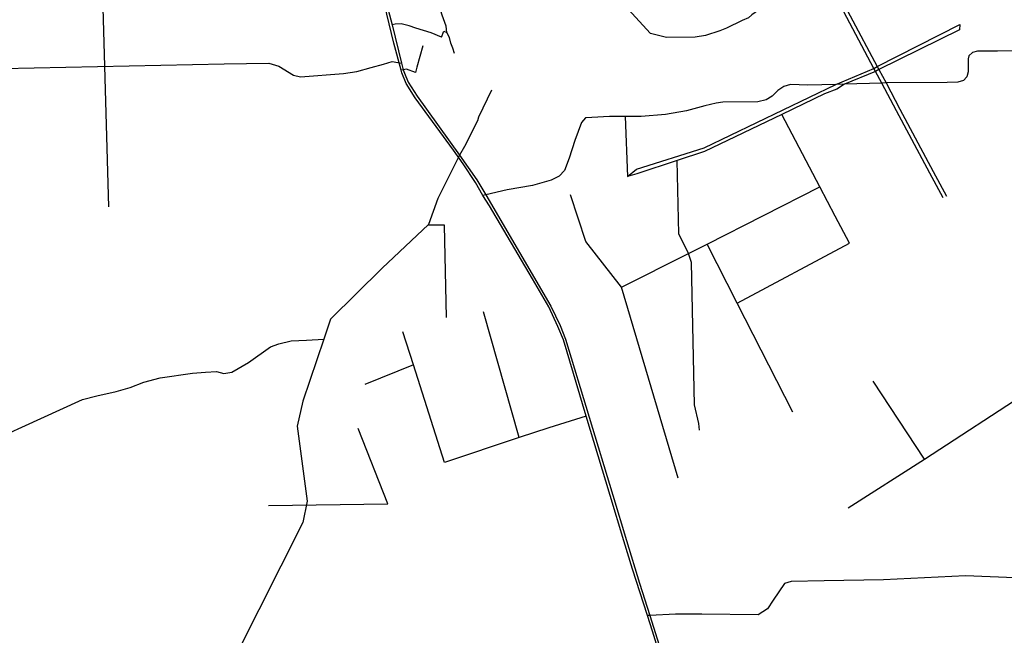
# Model space of a CAD drawing. Header units: millimetres. Extents: x 664923 to 767831, y 3118803 to 3207600.
# Tile 14 of 256: x 698997 to 702927, y 3140321 to 3142778. Entities that reach past the tile are written whole.
import ezdxf

# ---------------------------------------------------------------- set-up
doc = ezdxf.new("R2010")
doc.units = ezdxf.units.MM
doc.layers.add('roads_2', color=2, linetype='Continuous')
doc.layers.add('roads_3', color=3, linetype='Continuous')

msp = doc.modelspace()

# ---------------------------------------------------------------- linework, layer by layer
at = {"layer": 'roads_2'}
for points in [[(702682.8, 3142067.03), (702629.91, 3142165.08), (702496.34, 3142414.22), (702437.84, 3142524.68), (702412.87, 3142571.86), (702406.51, 3142583.89), (702299.11, 3142786.78), (702120.77, 3143126.95), (701959.5, 3143426.3), (701939.27, 3143463.83), (701804.95, 3143752.72), (701700.34, 3143952.88)], [(701714.14, 3143958.92), (701818.42, 3143759.31), (701952.7, 3143470.5), (702134.04, 3143133.93), (702213.53, 3142982.32), (702312.4, 3142793.72), (702420.16, 3142590.96), (702426.65, 3142578.74), (702455, 3142525.39), (702509.61, 3142421.21), (702643.14, 3142172.13), (702696.03, 3142074.1)], [(700340.57, 3143354.3), (700353.14, 3143278.8), (700364.79, 3143232.12), (700454.03, 3142873.69), (700483.44, 3142757.98), (700521.08, 3142605.04), (700528.42, 3142578.26), (700533.02, 3142564.89), (700547.39, 3142528.27), (700584.26, 3142472.26), (700752.58, 3142237.74)], [(701655.48, 3139906.33), (701522.75, 3140336.92), (701502.67, 3140399.78), (701443.63, 3140584.57), (701409.14, 3140697.39), (701353.78, 3140878.42), (701258.74, 3141195.29), (701167.15, 3141500.7), (701145.22, 3141553.66), (701109.5, 3141631.36), (701043.79, 3141743.13), (700871.85, 3142034.42), (700846.13, 3142075.83), (700816.38, 3142128.5), (700766.97, 3142202.54), (700728.21, 3142257.37), (700575.28, 3142465.72), (700540.22, 3142522.83), (700522.68, 3142565.86), (700519.69, 3142576.97), (700490.87, 3142683.9), (700426.37, 3142950.39)], [(701423.06, 3142151.98), (701459.09, 3142180.97), (701728.66, 3142266.17), (702254.08, 3142519.85), (702406.51, 3142583.89), (702420.16, 3142590.96), (702749.77, 3142759.32), (702748.16, 3142737.16), (702426.65, 3142578.74), (702412.87, 3142571.86), (702289.71, 3142520.8), (702259.26, 3142500.31), (702209.64, 3142482.43), (702038.55, 3142400.29), (701730.32, 3142252.3), (701621.36, 3142216.27), (701460.54, 3142163.11), (701423.06, 3142151.98)], [(700752.58, 3142237.74), (700665.6, 3142064.87), (700629.52, 3141960.35), (700443.95, 3141786.84), (700237.84, 3141582.34), (700210.96, 3141502.45), (700127.78, 3141255.27), (700105.17, 3141155.32), (700144.23, 3140855.49), (700127.35, 3140771.08), (699864.32, 3140247.45), (699646.42, 3139748.94), (699645.84, 3139003.23)], [(700752.58, 3142237.74), (700821.47, 3142139.15), (700858.02, 3142078.61), (701117.59, 3141634.57), (701154.83, 3141557.26), (701176.05, 3141503.3), (701364.58, 3140879.89), (701419.53, 3140699.66), (701471.45, 3140529.36), (701511.91, 3140400.22), (701666.04, 3139908.28)], [(699006.48, 3141151.05), (699247.79, 3141261.42), (699304.76, 3141276.62), (699382.72, 3141293.84), (699438.83, 3141309.85), (699492.31, 3141331.69), (699558.51, 3141347.87), (699686.92, 3141367.62), (699739.03, 3141371.01), (699782.72, 3141374.27), (699811.49, 3141365.54), (699844.21, 3141371.12), (699910.03, 3141409.9), (699998.16, 3141472.5), (700031.62, 3141483.94), (700080.22, 3141495.65), (700142.43, 3141499.23), (700210.96, 3141502.45)]]:
    msp.add_lwpolyline(points, dxfattribs=at)
at = {"layer": 'roads_3'}
for points in [[(700732.38, 3142642.56), (700726.23, 3142664.42), (700718.52, 3142684.7), (700712.35, 3142707.61), (700702.55, 3142726.79), (700698.96, 3142752.36), (700683.49, 3142796.56), (700665.77, 3142852.24), (700660.03, 3142880.39), (700657.09, 3142926.9), (700648.15, 3143022.47), (700643.21, 3143062.67), (700626.2, 3143138.22), (700607.72, 3143201.73), (700593.72, 3143220.84), (700584.28, 3143281.36), (700487.43, 3143287.04), (700398.61, 3143287.62), (700353.14, 3143278.8)], [(701689.71, 3143302.71), (701955.1, 3142822.12), (701919.62, 3142797.28), (701906.67, 3142786.05), (701881.37, 3142775.42), (701818.89, 3142743.62), (701792.13, 3142734.01), (701734.44, 3142714.53), (701693.29, 3142708.42), (701579.2, 3142707.1), (701515.41, 3142722.88), (701425.96, 3142820.55), (701372.38, 3142842.6), (701304.13, 3142859.29)], [(699322.54, 3143061), (699351.54, 3142030.46)], [(700681.31, 3142708.64), (700639.47, 3142725.72), (700578.15, 3142744.55), (700551.7, 3142754.05), (700520.02, 3142761.36), (700496.38, 3142760.42), (700483.44, 3142757.98)], [(700681.31, 3142708.64), (700690.37, 3142731.82), (700702.55, 3142726.79)], [(700606.7, 3142673.9), (700581.85, 3142588.73), (700577.49, 3142567.21)], [(703032.36, 3142654.08), (702900.12, 3142652.38), (702820.57, 3142652.65), (702800.03, 3142646.61), (702786.1, 3142633.22), (702782.53, 3142621.69), (702783.49, 3142569.79), (702777.82, 3142550.14), (702763.93, 3142535.13), (702741.8, 3142529.33), (702699.23, 3142527.56), (702455, 3142525.39), (702437.84, 3142524.68), (702289.71, 3142520.8), (702254.08, 3142519.85), (702142.42, 3142516.93), (702073.38, 3142519.94), (702047.43, 3142511.96), (702023.31, 3142495.65), (702000.98, 3142472.66), (701976.84, 3142458.03), (701943.32, 3142449.91), (701803.67, 3142449.2), (701776.81, 3142445.39), (701732.4, 3142434.59), (701658.69, 3142414.92), (701574.81, 3142400.09), (701478.2, 3142391.75), (701413.44, 3142391.49), (701351.99, 3142391.27), (701281.39, 3142387.55), (701255.33, 3142386.27), (701239.66, 3142367.58), (701213.12, 3142295.98), (701190.76, 3142225.3), (701172.24, 3142176.43), (701150.76, 3142153.47), (701118.22, 3142137.01), (701043.68, 3142116.48), (700943.03, 3142098.55), (700858.02, 3142078.61), (700846.13, 3142075.83)], [(698675.32, 3142578.46), (699814.11, 3142601.88), (699991.58, 3142604.89), (700031.33, 3142593), (700090.84, 3142556.35), (700118.72, 3142550.12), (700289.27, 3142563.9), (700343.02, 3142570.67), (700400.79, 3142586.71), (700449.36, 3142600.1), (700483.45, 3142610.86), (700521.08, 3142605.04)], [(700577.49, 3142567.21), (700541.51, 3142580.2), (700528.42, 3142578.26), (700519.69, 3142576.97)], [(700880, 3142497.02), (700828.21, 3142388.38), (700824.23, 3142374.71), (700772.35, 3142271.29), (700752.58, 3142237.74)], [(701413.44, 3142391.49), (701423.06, 3142151.98)], [(702308.72, 3141886.6), (702252.31, 3141993.86), (702190.93, 3142110.55), (702038.55, 3142400.29)], [(701666.94, 3141845.23), (701627.63, 3141923.8), (701621.36, 3142216.27)], [(701399.31, 3141709.73), (701666.94, 3141845.23), (701740.54, 3141882.49), (702190.93, 3142110.55)], [(701625.54, 3140947.43), (701399.31, 3141709.73), (701256.59, 3141892.22), (701195.22, 3142078.4)], [(700700.92, 3141589.46), (700692.49, 3141958.15), (700628.94, 3141958.38)], [(702083.56, 3141211.44), (701861.36, 3141646.13), (701740.54, 3141882.49)], [(701861.36, 3141646.13), (702308.72, 3141886.6)], [(701709.97, 3141138.85), (701707.61, 3141165.61), (701691.15, 3141241.19), (701678.73, 3141809.1), (701666.94, 3141845.23)], [(700990.84, 3141109.8), (700849.02, 3141611.48)], [(701258.74, 3141195.29), (701109.85, 3141149.44), (700990.84, 3141109.8), (700692.37, 3141010.4), (700568.55, 3141399.98), (700526.63, 3141531.85)], [(700568.55, 3141399.98), (700374.3, 3141321.25)], [(702609.16, 3141023.15), (702404.14, 3141334.88)], [(702303.44, 3140829.04), (702609.16, 3141023.15), (703025.23, 3141295.05)], [(698817.75, 3141065.84), (699006.48, 3141151.05)], [(699990.89, 3140838.22), (700467.16, 3140844.95), (700348.69, 3141146.35)], [(703902.37, 3140182.68), (703653.71, 3140367.94), (703183.25, 3140564.28), (702969.27, 3140550.62), (702771.63, 3140558.43), (702445.09, 3140541.62), (702208.27, 3140538.51), (702076.56, 3140534.98), (702049.51, 3140527.36), (702004.37, 3140461.18), (701981.83, 3140426.24), (701944.68, 3140402.45), (701719.4, 3140404.93), (701614.46, 3140405), (701511.91, 3140400.22), (701502.67, 3140399.78)]]:
    msp.add_lwpolyline(points, dxfattribs=at)

doc.saveas('drawing.dxf')
